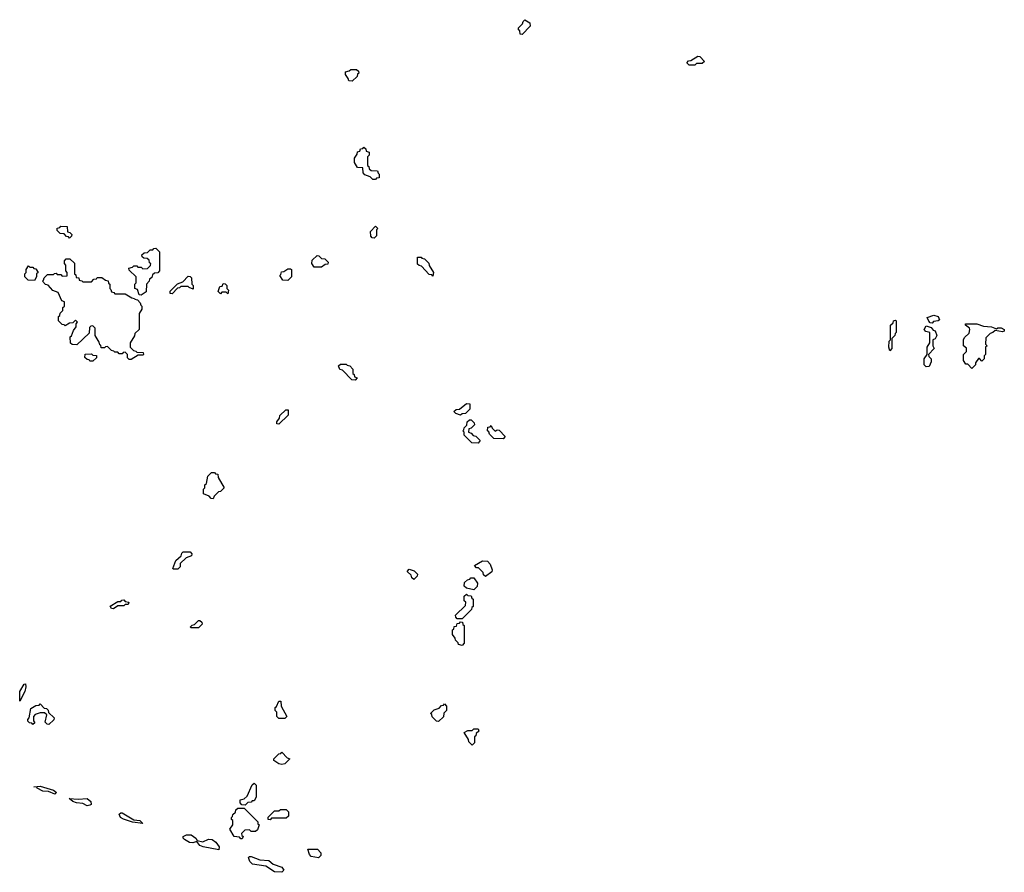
# Model space of a CAD drawing. Extents: x 2776963 to 2884430, y 684484 to 829250.
# Tile 170 of 256: x 2831785 to 2838508, y 790091 to 795910. Entities that reach past the tile are written whole.
import ezdxf

# ---------------------------------------------------------------- set-up
doc = ezdxf.new("R2010")
doc.units = 0

msp = doc.modelspace()

# ---------------------------------------------------------------- linework, layer by layer
at = {"layer": '0CON20XD'}
for points in [[(2835215, 795810), (2835201.7, 795811.7), (2835200, 795835), (2835191.7, 795841.7), (2835190, 795855), (2835218.3, 795881.7), (2835221.7, 795898.3), (2835235, 795910), (2835268.3, 795888.3), (2835270, 795865), (2835215, 795810)], [(2836395, 795600), (2836355, 795600), (2836340, 795615), (2836351.7, 795628.3), (2836368.3, 795631.7), (2836415, 795660), (2836428.3, 795658.3), (2836460, 795625), (2836445, 795610), (2836405, 795610), (2836395, 795600)], [(2834055, 795490), (2834031.7, 795491.7), (2834028.3, 795508.3), (2834010, 795535), (2834010, 795555), (2834035, 795560), (2834045, 795570), (2834085, 795570), (2834098.3, 795558.3), (2834100, 795545), (2834091.7, 795538.3), (2834088.3, 795521.7), (2834055, 795490)], [(2834215, 794820), (2834195, 794820), (2834178.3, 794838.3), (2834141.7, 794851.7), (2834130, 794865), (2834128.3, 794898.3), (2834091.7, 794901.7), (2834070, 794935), (2834070, 794965), (2834088.3, 794991.7), (2834091.7, 795008.3), (2834108.3, 795011.7), (2834111.7, 795028.3), (2834128.3, 795031.7), (2834135, 795040), (2834148.3, 795028.3), (2834151.7, 795011.7), (2834170, 795005), (2834170, 794985), (2834160, 794975), (2834160, 794915), (2834168.3, 794908.3), (2834171.7, 794891.7), (2834185, 794880), (2834228.3, 794878.3), (2834231.7, 794861.7), (2834240, 794855), (2834238.3, 794831.7), (2834221.7, 794828.3), (2834215, 794820)], [(2832125, 794420), (2832118.3, 794428.3), (2832105, 794430), (2832088.3, 794448.3), (2832061.7, 794451.7), (2832041.7, 794471.7), (2832041.7, 794488.3), (2832058.3, 794491.7), (2832065, 794500), (2832108.3, 794498.3), (2832111.7, 794461.7), (2832128.3, 794458.3), (2832140, 794445), (2832138.3, 794431.7), (2832125, 794420)], [(2834205, 794420), (2834191.7, 794421.7), (2834181.7, 794431.7), (2834180, 794465), (2834215, 794500), (2834230, 794485), (2834220, 794475), (2834220, 794435), (2834205, 794420)], [(2832615, 794030), (2832601.7, 794031.7), (2832588.3, 794068.3), (2832570, 794075), (2832570, 794105), (2832580, 794115), (2832580, 794155), (2832531.7, 794201.7), (2832530, 794215), (2832555, 794220), (2832565, 794230), (2832585, 794230), (2832591.7, 794221.7), (2832615, 794220), (2832625, 794210), (2832658.3, 794211.7), (2832678.3, 794231.7), (2832680, 794245), (2832671.7, 794251.7), (2832668.3, 794268.3), (2832655, 794280), (2832631.7, 794281.7), (2832621.7, 794291.7), (2832620, 794305), (2832635, 794320), (2832658.3, 794321.7), (2832675, 794340), (2832695, 794340), (2832701.7, 794348.3), (2832715, 794350), (2832740, 794325), (2832740, 794195), (2832728.3, 794181.7), (2832705, 794180), (2832691.7, 794168.3), (2832688.3, 794151.7), (2832671.7, 794138.3), (2832670, 794125), (2832650, 794105), (2832648.3, 794051.7), (2832615, 794030)], [(2832545, 793590), (2832531.7, 793591.7), (2832521.7, 793601.7), (2832520, 793625), (2832505, 793640), (2832491.7, 793638.3), (2832485, 793630), (2832465, 793630), (2832455, 793640), (2832435, 793640), (2832428.3, 793648.3), (2832411.7, 793651.7), (2832385, 793680), (2832371.7, 793678.3), (2832365, 793670), (2832341.7, 793671.7), (2832338.3, 793688.3), (2832331.7, 793691.7), (2832328.3, 793708.3), (2832300, 793755), (2832300, 793805), (2832285, 793820), (2832271.7, 793818.3), (2832261.7, 793808.3), (2832258.3, 793771.7), (2832175, 793690), (2832143, 793693), (2832133, 793703), (2832130, 793745), (2832138.3, 793751.7), (2832151.7, 793788.3), (2832170, 793815), (2832170, 793835), (2832180, 793845), (2832165, 793860), (2832148.3, 793841.7), (2832125, 793840), (2832095, 793820), (2832088.3, 793828.3), (2832075, 793830), (2832050, 793855), (2832050, 793885), (2832058.3, 793891.7), (2832061.7, 793908.3), (2832080, 793925), (2832080, 793945), (2832090, 793955), (2832090, 793985), (2832071.7, 793991.7), (2832048.3, 794048.3), (2832011.7, 794061.7), (2831978.3, 794098.3), (2831961.7, 794101.7), (2831940, 794125), (2831948.3, 794131.7), (2831951.7, 794148.3), (2831975, 794170), (2832015, 794170), (2832021.7, 794178.3), (2832035, 794180), (2832041.7, 794171.7), (2832065, 794170), (2832075, 794160), (2832108.3, 794161.7), (2832110, 794185), (2832100, 794195), (2832100, 794235), (2832090, 794245), (2832090, 794265), (2832101.7, 794278.3), (2832128.3, 794278.3), (2832158.3, 794248.3), (2832160, 794175), (2832168.3, 794168.3), (2832171.7, 794151.7), (2832188.3, 794148.3), (2832191.7, 794131.7), (2832208.3, 794128.3), (2832215, 794120), (2832275, 794120), (2832291.7, 794138.3), (2832308.3, 794141.7), (2832315, 794150), (2832345, 794150), (2832371.7, 794131.7), (2832388.3, 794128.3), (2832391.7, 794111.7), (2832400, 794105), (2832400, 794075), (2832408.3, 794068.3), (2832411.7, 794051.7), (2832428.3, 794048.3), (2832435, 794040), (2832505, 794040), (2832551.7, 794011.7), (2832568.3, 794008.3), (2832571.7, 794001.7), (2832588.3, 793998.3), (2832608.3, 793978.3), (2832611.7, 793961.7), (2832620, 793955), (2832620, 793935), (2832600, 793905), (2832600, 793795), (2832571.7, 793768.3), (2832568.3, 793751.7), (2832540, 793705), (2832540, 793675), (2832561.7, 793651.7), (2832578.3, 793648.3), (2832585, 793640), (2832628.3, 793638.3), (2832630, 793625), (2832625, 793620), (2832595, 793620), (2832545, 793590)], [(2833845, 794220), (2833795, 794220), (2833780, 794245), (2833781.7, 794268.3), (2833815, 794300), (2833828.3, 794298.3), (2833845, 794280), (2833868.3, 794278.3), (2833890, 794255), (2833888.3, 794241.7), (2833871.7, 794238.3), (2833845, 794220)], [(2834605, 794160), (2834598.3, 794168.3), (2834581.7, 794171.7), (2834528.3, 794228.3), (2834511.7, 794231.7), (2834501.7, 794241.7), (2834501.7, 794288.3), (2834525, 794290), (2834531.7, 794281.7), (2834548.3, 794278.3), (2834578.3, 794248.3), (2834581.7, 794231.7), (2834610, 794185), (2834605, 794160)], [(2831885, 794130), (2831843, 794133), (2831820, 794155), (2831820, 794175), (2831830, 794185), (2831830, 794205), (2831845, 794230), (2831855, 794220), (2831875, 794220), (2831881.7, 794211.7), (2831895, 794210), (2831910, 794185), (2831900, 794175), (2831900, 794155), (2831885, 794130)], [(2833615, 794130), (2833581.7, 794131.7), (2833560, 794165), (2833568.3, 794171.7), (2833571.7, 794188.3), (2833588.3, 794191.7), (2833615, 794210), (2833635, 794210), (2833640, 794205), (2833640, 794155), (2833615, 794130)], [(2832825, 794040), (2832811.7, 794041.7), (2832811.7, 794058.3), (2832861.7, 794108.3), (2832898.3, 794121.7), (2832935, 794160), (2832948.3, 794158.3), (2832958.3, 794148.3), (2832960, 794105), (2832970, 794095), (2832968.3, 794071.7), (2832941.7, 794081.7), (2832935, 794090), (2832885, 794090), (2832875, 794080), (2832861.7, 794078.3), (2832825, 794040)], [(2833205, 794040), (2833195, 794050), (2833165, 794050), (2833155, 794040), (2833140, 794055), (2833151.7, 794088.3), (2833168.3, 794091.7), (2833175, 794110), (2833188.3, 794108.3), (2833200, 794095), (2833200, 794075), (2833210, 794065), (2833205, 794040)], [(2838015, 793840), (2838001.7, 793841.7), (2837991.7, 793851.7), (2837981.7, 793878.3), (2838026.4, 793893.6), (2838055.8, 793885), (2838065, 793862.5), (2838055, 793853.8), (2838025, 793850), (2838015, 793840)], [(2837725, 793650), (2837720, 793675), (2837722.5, 793715), (2837730, 793725), (2837730, 793825), (2837748.3, 793841.7), (2837750, 793855), (2837765, 793860), (2837770, 793855), (2837770, 793775), (2837761.7, 793768.3), (2837760, 793755), (2837740, 793735), (2837740, 793665), (2837725, 793650)], [(2837975, 793540), (2837960, 793555), (2837960, 793595), (2837980, 793625), (2837980, 793675), (2838000, 793705), (2838000, 793775), (2837971.7, 793781.7), (2837960, 793795), (2837975, 793820), (2838008.3, 793808.3), (2838021.7, 793791.7), (2838035, 793787.5), (2838046, 793755), (2838035, 793732.5), (2838020, 793725), (2838020, 793685), (2838027.5, 793665), (2837990, 793625), (2837991.7, 793611.7), (2838007.5, 793595), (2838007.5, 793575), (2837995, 793542.5), (2837975, 793540)], [(2838285, 793530), (2838258.3, 793558.3), (2838245, 793560), (2838230, 793585), (2838230, 793625), (2838250, 793645), (2838248.3, 793668.3), (2838230, 793685), (2838230, 793725), (2838235, 793740), (2838268.3, 793771.7), (2838272.5, 793795), (2838270, 793805), (2838242.5, 793825), (2838242.5, 793835), (2838320, 793835), (2838365, 793818), (2838420, 793815), (2838455, 793800), (2838463.9, 793806.1), (2838485, 793806.2), (2838506.2, 793795), (2838507.5, 793785), (2838495, 793780), (2838445, 793790), (2838430, 793775), (2838411.7, 793768.3), (2838381.7, 793738.3), (2838380, 793695), (2838390, 793685), (2838380, 793675), (2838380, 793625), (2838370, 793615), (2838370, 793595), (2838355, 793580), (2838338.3, 793598.3), (2838331.7, 793598.3), (2838311.7, 793568.3), (2838310, 793555), (2838285, 793530)], [(2832285, 793580), (2832265, 793580), (2832258.3, 793588.3), (2832245, 793590), (2832230, 793605), (2832231.7, 793628.3), (2832275, 793630), (2832285, 793620), (2832308.3, 793618.3), (2832308.3, 793601.7), (2832285, 793580)], [(2834075, 793450), (2834051.7, 793451.7), (2833988.3, 793518.3), (2833971.7, 793521.7), (2833961.7, 793548.3), (2833975, 793560), (2834015, 793560), (2834021.7, 793551.7), (2834038.3, 793548.3), (2834060, 793525), (2834060, 793495), (2834068.3, 793488.3), (2834071.7, 793471.7), (2834090, 793465), (2834075, 793450)], [(2834795, 793210), (2834761.7, 793221.7), (2834750, 793235), (2834765, 793250), (2834788.3, 793251.7), (2834835, 793290), (2834858.3, 793288.3), (2834858.3, 793251.7), (2834828.3, 793221.7), (2834805, 793220), (2834795, 793210)], [(2833555, 793150), (2833541.7, 793151.7), (2833540, 793165), (2833558.3, 793191.7), (2833561.7, 793208.3), (2833601.7, 793248.3), (2833618.3, 793248.3), (2833618.3, 793211.7), (2833555, 793150)], [(2834915, 793020), (2834871.7, 793021.7), (2834820, 793075), (2834820, 793095), (2834810, 793105), (2834818.3, 793111.7), (2834820, 793125), (2834838.3, 793141.7), (2834840, 793165), (2834855, 793180), (2834868.3, 793178.3), (2834888.3, 793158.3), (2834890, 793145), (2834868.3, 793121.7), (2834851.7, 793118.3), (2834850, 793095), (2834868.3, 793088.3), (2834881.7, 793071.7), (2834898.3, 793068.3), (2834928.3, 793038.3), (2834915, 793020)], [(2835085, 793050), (2835021.7, 793051.7), (2834991.7, 793081.7), (2834988.3, 793098.3), (2834980, 793105), (2834981.7, 793128.3), (2834998.3, 793131.7), (2835005, 793140), (2835011.7, 793121.7), (2835031.7, 793101.7), (2835045, 793110), (2835058.3, 793108.3), (2835100, 793065), (2835085, 793050)], [(2833105, 792640), (2833091.7, 792641.7), (2833078.3, 792658.3), (2833040, 792675), (2833040, 792705), (2833050, 792715), (2833050, 792735), (2833060, 792745), (2833070, 792795), (2833095, 792820), (2833115, 792820), (2833121.7, 792811.7), (2833138.3, 792808.3), (2833140, 792785), (2833180, 792715), (2833155, 792690), (2833141.7, 792688.3), (2833111.7, 792658.3), (2833105, 792640)], [(2832865, 792160), (2832835, 792160), (2832830, 792165), (2832851.7, 792218.3), (2832888.3, 792251.7), (2832891.7, 792268.3), (2832901.7, 792278.3), (2832948.3, 792278.3), (2832960, 792265), (2832958.3, 792251.7), (2832921.7, 792238.3), (2832881.7, 792198.3), (2832880, 792175), (2832865, 792160)], [(2834965, 792110), (2834951.7, 792121.7), (2834948.3, 792138.3), (2834918.3, 792168.3), (2834905, 792170), (2834890, 792185), (2834945, 792216.7), (2834980, 792215), (2834996.7, 792195), (2835010, 792155), (2835008.3, 792141.7), (2834965, 792110)], [(2834475, 792090), (2834461.7, 792101.7), (2834458.3, 792118.3), (2834430, 792145), (2834445, 792160), (2834478.3, 792148.3), (2834500, 792125), (2834498.3, 792111.7), (2834475, 792090)], [(2834885, 792020), (2834835, 792030), (2834820, 792045), (2834821.7, 792068.3), (2834841.7, 792088.3), (2834858.3, 792091.7), (2834865, 792100), (2834885, 792100), (2834910, 792065), (2834908.3, 792041.7), (2834885, 792020)], [(2834805, 791820), (2834771.7, 791821.7), (2834761.7, 791831.7), (2834760, 791845), (2834828.3, 791911.7), (2834830, 791935), (2834820, 791945), (2834820, 791975), (2834835, 791990), (2834845, 791980), (2834868.3, 791978.3), (2834871.7, 791961.7), (2834880, 791955), (2834880, 791905), (2834871.7, 791898.3), (2834870, 791885), (2834805, 791820)], [(2832425, 791890), (2832411.7, 791891.7), (2832401.7, 791908.3), (2832455, 791940), (2832475, 791940), (2832481.7, 791948.3), (2832495, 791950), (2832505, 791940), (2832530, 791935), (2832525, 791920), (2832505, 791920), (2832495, 791910), (2832455, 791910), (2832425, 791890)], [(2833005, 791760), (2832955, 791760), (2832950, 791765), (2832961.7, 791778.3), (2832978.3, 791781.7), (2833005, 791810), (2833015, 791810), (2833028.3, 791798.3), (2833030, 791785), (2833005, 791760)], [(2834805, 791640), (2834780, 791645), (2834778.3, 791658.3), (2834760, 791675), (2834758.3, 791688.3), (2834740, 791715), (2834740, 791745), (2834748.3, 791751.7), (2834751.7, 791768.3), (2834768.3, 791771.7), (2834771.7, 791788.3), (2834788.3, 791791.7), (2834795, 791800), (2834808.3, 791798.3), (2834811.7, 791781.7), (2834820, 791775), (2834820, 791655), (2834805, 791640)], [(2831785, 791260), (2831785.7, 791325), (2831815, 791376), (2831825, 791376.7), (2831827.7, 791357.7), (2831820.8, 791325), (2831785, 791260)], [(2831985, 791100), (2831971.7, 791101.7), (2831960, 791115), (2831970, 791165), (2831955, 791180), (2831925, 791180), (2831891.7, 791168.3), (2831880, 791155), (2831880, 791125), (2831888.3, 791111.7), (2831875, 791100), (2831868.3, 791108.3), (2831851.7, 791111.7), (2831841.7, 791121.7), (2831840, 791135), (2831850, 791145), (2831861.7, 791208.3), (2831895, 791230), (2831918.3, 791231.7), (2831925, 791240), (2831951.7, 791211.7), (2831968.3, 791208.3), (2831978.3, 791198.3), (2831981.7, 791181.7), (2832020, 791145), (2832018.3, 791131.7), (2831985, 791100)], [(2833595, 791140), (2833555, 791140), (2833540, 791155), (2833540, 791185), (2833530, 791195), (2833530, 791215), (2833538.3, 791221.7), (2833555, 791260), (2833568.3, 791258.3), (2833570, 791225), (2833610, 791155), (2833595, 791140)], [(2834645, 791120), (2834631.7, 791121.7), (2834601.7, 791151.7), (2834598.3, 791168.3), (2834590, 791175), (2834615, 791200), (2834648.3, 791211.7), (2834665, 791230), (2834678.3, 791231.7), (2834685, 791240), (2834700, 791225), (2834700, 791195), (2834681.7, 791178.3), (2834678.3, 791151.7), (2834645, 791120)], [(2834875, 790960), (2834851.7, 790981.7), (2834848.3, 790998.3), (2834820, 791045), (2834845, 791060), (2834875, 791060), (2834885, 791070), (2834915, 791070), (2834920, 791055), (2834901.7, 791038.3), (2834898.3, 791021.7), (2834890, 791015), (2834890, 790975), (2834875, 790960)], [(2833575, 790827.5), (2833555, 790832.5), (2833520, 790855), (2833520, 790865), (2833555, 790900), (2833568.3, 790901.7), (2833575, 790910), (2833611.7, 790871.7), (2833630, 790865), (2833595, 790832.5), (2833575, 790827.5)], [(2832025, 790624.5), (2831982.1, 790642.1), (2831943.3, 790645), (2831903.8, 790665), (2831902.5, 790672.5), (2831882.5, 790675), (2831925, 790680), (2832015, 790652), (2832035.6, 790635.6), (2832025, 790624.5)], [(2833325, 790550), (2833301.7, 790551.7), (2833290, 790565), (2833290, 790585), (2833318.3, 790591.7), (2833338.3, 790611.7), (2833371.7, 790688.3), (2833385, 790700), (2833400, 790685), (2833400, 790605), (2833385, 790580), (2833371.7, 790578.3), (2833365, 790570), (2833341.7, 790568.3), (2833325, 790550)], [(2832245, 790545.6), (2832215, 790561.5), (2832173.3, 790565), (2832147.5, 790575), (2832123.3, 790595), (2832185, 790590), (2832245, 790593.8), (2832270, 790575), (2832273.3, 790555), (2832265, 790548.8), (2832245, 790545.6)], [(2833305, 790320), (2833295, 790320), (2833285, 790330), (2833250, 790335), (2833220, 790385), (2833240, 790415), (2833240, 790445), (2833231.7, 790451.7), (2833230, 790465), (2833238.3, 790471.7), (2833240, 790485), (2833258.3, 790501.7), (2833261.7, 790518.3), (2833275, 790530), (2833318.3, 790528.3), (2833410, 790435), (2833411.7, 790421.7), (2833420, 790415), (2833408.3, 790381.7), (2833395, 790370), (2833365, 790370), (2833355, 790380), (2833321.7, 790378.3), (2833300, 790355), (2833301.7, 790341.7), (2833310, 790335), (2833305, 790320)], [(2833495, 790450), (2833481.7, 790451.7), (2833481.7, 790468.3), (2833525, 790510), (2833555, 790510), (2833565, 790520), (2833605, 790520), (2833620, 790505), (2833620, 790475), (2833605, 790460), (2833505, 790460), (2833495, 790450)], [(2832625, 790423.8), (2832555, 790434.4), (2832493.3, 790455), (2832474.3, 790465), (2832465, 790487.5), (2832475, 790497.5), (2832485, 790497.5), (2832565, 790450), (2832605, 790445.8), (2832625, 790423.8)], [(2833145, 790244.2), (2833037.5, 790265), (2833014.2, 790275), (2832995, 790302.5), (2832967.3, 790292.7), (2832945, 790295.7), (2832910, 790315), (2832900, 790325), (2832900, 790335), (2832925, 790347.5), (2832955, 790346.2), (2832986.7, 790325), (2832997.5, 790307.5), (2833035, 790300), (2833075, 790316.7), (2833100, 790315), (2833125, 790297.5), (2833146.7, 790265), (2833145, 790244.2)], [(2833825, 790190), (2833775, 790200), (2833763, 790213), (2833751.7, 790248.3), (2833818.3, 790248.3), (2833840, 790225), (2833840, 790205), (2833825, 790190)], [(2833575, 790091.2), (2833525, 790094.4), (2833465, 790132), (2833375, 790147.5), (2833356.2, 790165), (2833348.3, 790191.7), (2833355, 790200), (2833365, 790200), (2833425, 790176.2), (2833485, 790172.5), (2833515, 790147.5), (2833575.9, 790125.9), (2833587.5, 790105), (2833575, 790091.2)]]:
    msp.add_lwpolyline(points, dxfattribs=at)

doc.saveas('drawing.dxf')
